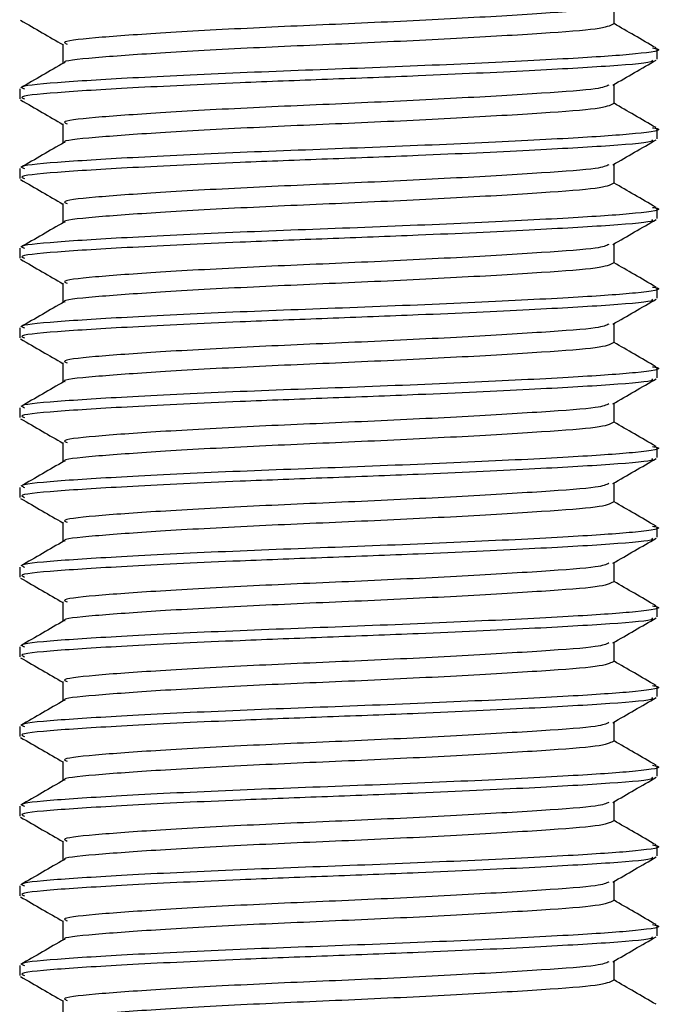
# Model space of a CAD drawing. Header units: millimetres. Extents: x 0 to 420, y 0 to 297.
# Tile 53 of 59: x 322.74 to 324.02, y 195.81 to 197.77. Entities that reach past the tile are written whole.
import ezdxf

# ---------------------------------------------------------------- set-up
doc = ezdxf.new("R2010")
doc.units = ezdxf.units.MM

msp = doc.modelspace()

# ---------------------------------------------------------------- linework, layer by layer
at = {"color": 7, "linetype": 'Continuous', "lineweight": 25}
for p, q in [((323.92316, 197.7585), (323.92316, 197.79691)), ((322.82976, 197.71899), (322.82976, 197.68052)), ((324.00871, 197.68931), (324.00871, 197.7091)), ((322.74421, 197.63008), (322.74421, 197.61032)), ((323.92316, 197.60044), (323.92316, 197.63885)), ((322.82976, 197.56093), (322.82976, 197.52245)), ((324.00871, 197.53124), (324.00871, 197.55104)), ((322.74421, 197.47201), (322.74421, 197.45226)), ((323.92316, 197.44238), (323.92316, 197.48079)), ((322.82976, 197.40286), (322.82976, 197.36439)), ((324.00871, 197.37318), (324.00871, 197.39298)), ((323.92316, 197.28431), (323.92316, 197.32272)), ((322.74421, 197.31395), (322.74421, 197.29419)), ((322.82976, 197.2448), (322.82976, 197.20633)), ((324.00871, 197.21512), (324.00871, 197.23491)), ((323.92316, 197.12625), (323.92316, 197.16466)), ((322.74421, 197.15589), (322.74421, 197.13613)), ((322.82976, 197.08674), (322.82976, 197.04826)), ((324.00871, 197.05705), (324.00871, 197.07685)), ((323.92316, 196.96819), (323.92316, 197.0066)), ((322.74421, 196.99783), (322.74421, 196.97807)), ((322.82976, 196.92867), (322.82976, 196.8902)), ((324.00871, 196.89899), (324.00871, 196.91879)), ((323.92316, 196.81013), (323.92316, 196.84853)), ((322.74421, 196.83976), (322.74421, 196.82)), ((322.82976, 196.77061), (322.82976, 196.73214)), ((324.00871, 196.74093), (324.00871, 196.76072)), ((323.92316, 196.65206), (323.92316, 196.69047)), ((322.74421, 196.6817), (322.74421, 196.66194)), ((322.82976, 196.61255), (322.82976, 196.57407)), ((324.00871, 196.58287), (324.00871, 196.60266)), ((322.74421, 196.52364), (322.74421, 196.50388)), ((323.92316, 196.494), (323.92316, 196.53241)), ((322.82976, 196.45448), (322.82976, 196.41601)), ((324.00871, 196.4248), (324.00871, 196.4446)), ((322.74421, 196.36557), (322.74421, 196.34582)), ((323.92316, 196.33594), (323.92316, 196.37434)), ((322.82976, 196.29642), (322.82976, 196.25795)), ((324.00871, 196.26674), (324.00871, 196.28653)), ((322.74421, 196.20751), (322.74421, 196.18775)), ((323.92316, 196.17787), (323.92316, 196.21628)), ((322.82976, 196.13836), (322.82976, 196.09988)), ((324.00871, 196.10868), (324.00871, 196.12847)), ((322.74421, 196.04945), (322.74421, 196.02969)), ((323.92316, 196.01981), (323.92316, 196.05822)), ((322.82976, 195.98029), (322.82976, 195.94182)), ((324.00871, 195.95061), (324.00871, 195.97041)), ((322.74421, 195.89138), (322.74421, 195.87163)), ((323.92316, 195.86175), (323.92316, 195.90015)), ((322.82976, 195.82223), (322.82976, 195.78376))]:
    msp.add_line(p, q, dxfattribs=at)
for points, knots in [([(323.91322, 197.79574), (323.9076, 197.79323), (323.89464, 197.78745), (323.78551, 197.77968), (323.61726, 197.76947), (323.4113, 197.75967), (323.20152, 197.75095), (323.01537, 197.74053), (322.88669, 197.73129), (322.82525, 197.7243), (322.83581, 197.71999), (322.83826, 197.71899)], [0, 0, 0, 0, 0.0928513, 0.2144969, 0.3409489, 0.4662923, 0.5884099, 0.7154561, 0.8391321, 0.9626844, 1, 1, 1, 1]), ([(322.74606, 197.76635), (322.76037, 197.75806), (322.78828, 197.74191), (322.81617, 197.72575), (322.82976, 197.71788)], [0, 0, 0, 0, 0.5130376, 1, 1, 1, 1]), ([(323.92172, 197.75851), (323.91502, 197.75522), (323.90162, 197.74863), (323.78615, 197.74015), (323.6171, 197.72996), (323.41131, 197.72016), (323.20165, 197.71144), (323.01482, 197.70102), (322.88868, 197.69176), (322.82759, 197.6856), (322.83383, 197.68215), (322.83411, 197.68199)], [0, 0, 0, 0, 0.1221089, 0.2440673, 0.3708443, 0.4965099, 0.6189414, 0.7463142, 0.8703081, 0.994178, 1, 1, 1, 1]), ([(324.00649, 197.71129), (323.99218, 197.71958), (323.9644, 197.73566), (323.93662, 197.75175), (323.92316, 197.75955)], [0, 0, 0, 0, 0.5152084, 1, 1, 1, 1]), ([(323.99961, 197.71127), (324.003, 197.71068), (324.02511, 197.70683), (323.97611, 197.69929), (323.85285, 197.69077), (323.65405, 197.68056), (323.41698, 197.67076), (323.17408, 197.66204), (322.95887, 197.65162), (322.81003, 197.64238), (322.73898, 197.63539), (322.7512, 197.63108), (322.75404, 197.63008)], [0, 0, 0, 0, 0.0217297, 0.1414261, 0.2565525, 0.3762225, 0.4948447, 0.6104172, 0.7306489, 0.8476948, 0.9646236, 1, 1, 1, 1]), ([(323.99791, 197.68729), (323.99901, 197.68644), (324.00441, 197.68227), (323.92308, 197.67538), (323.7635, 197.66619), (323.55769, 197.65657), (323.35615, 197.64897), (323.15665, 197.6414), (322.95881, 197.63187), (322.81005, 197.62262), (322.73898, 197.61563), (322.7512, 197.61132), (322.75404, 197.61032)], [0, 0, 0, 0, 0.0318208, 0.1550726, 0.2780795, 0.40465, 0.4988, 0.5899648, 0.7165084, 0.839699, 0.9627664, 1, 1, 1, 1]), ([(323.92099, 197.63759), (323.9353, 197.64588), (323.96392, 197.66246), (323.99255, 197.67903), (324.00686, 197.68732)], [0, 0, 0, 0, 0.4998993, 1, 1, 1, 1]), ([(322.83228, 197.68197), (322.81798, 197.67369), (322.78936, 197.65711), (322.76074, 197.64055), (322.74643, 197.63226)], [0, 0, 0, 0, 0.4999039, 1, 1, 1, 1]), ([(323.91322, 197.63768), (323.9076, 197.63517), (323.89464, 197.62938), (323.78551, 197.62161), (323.61726, 197.61141), (323.4113, 197.60161), (323.20152, 197.59289), (323.01537, 197.58246), (322.88669, 197.57323), (322.82525, 197.56624), (322.83581, 197.56193), (322.83826, 197.56093)], [0, 0, 0, 0, 0.0928513, 0.2144969, 0.3409489, 0.4662923, 0.5884099, 0.7154561, 0.8391321, 0.9626844, 1, 1, 1, 1]), ([(322.74606, 197.60829), (322.76037, 197.6), (322.78828, 197.58385), (322.81617, 197.56769), (322.82976, 197.55982)], [0, 0, 0, 0, 0.5130376, 1, 1, 1, 1]), ([(323.92172, 197.60045), (323.91502, 197.59715), (323.90162, 197.59056), (323.78615, 197.58209), (323.6171, 197.5719), (323.41131, 197.56209), (323.20165, 197.55337), (323.01482, 197.54295), (322.88868, 197.53369), (322.82759, 197.52753), (322.83383, 197.52409), (322.83411, 197.52393)], [0, 0, 0, 0, 0.1221089, 0.2440673, 0.3708443, 0.4965099, 0.6189414, 0.7463142, 0.8703081, 0.994178, 1, 1, 1, 1]), ([(324.00649, 197.55323), (323.99218, 197.56151), (323.9644, 197.57759), (323.93662, 197.59368), (323.92316, 197.60148)], [0, 0, 0, 0, 0.51520836, 1, 1, 1, 1]), ([(323.99961, 197.55321), (324.003, 197.55262), (324.02511, 197.54877), (323.97611, 197.54123), (323.85285, 197.53271), (323.65405, 197.5225), (323.41698, 197.5127), (323.17408, 197.50398), (322.95887, 197.49355), (322.81003, 197.48432), (322.73898, 197.47733), (322.7512, 197.47302), (322.75404, 197.47201)], [0, 0, 0, 0, 0.0217297, 0.1414261, 0.2565525, 0.3762225, 0.4948447, 0.6104172, 0.7306489, 0.8476948, 0.9646236, 1, 1, 1, 1]), ([(322.83228, 197.52391), (322.81798, 197.51562), (322.78936, 197.49905), (322.76074, 197.48248), (322.74643, 197.4742)], [0, 0, 0, 0, 0.4999039, 1, 1, 1, 1]), ([(323.99791, 197.52923), (323.99901, 197.52838), (324.00441, 197.52421), (323.92308, 197.51731), (323.7635, 197.50813), (323.55769, 197.4985), (323.35615, 197.49091), (323.15665, 197.48334), (322.95881, 197.4738), (322.81005, 197.46456), (322.73898, 197.45757), (322.7512, 197.45326), (322.75404, 197.45226)], [0, 0, 0, 0, 0.0318208, 0.1550726, 0.2780795, 0.40465, 0.4988, 0.5899648, 0.7165084, 0.839699, 0.9627664, 1, 1, 1, 1]), ([(323.92099, 197.47953), (323.9353, 197.48782), (323.96392, 197.5044), (323.99255, 197.52097), (324.00686, 197.52926)], [0, 0, 0, 0, 0.4998993, 1, 1, 1, 1]), ([(323.91322, 197.47961), (323.9076, 197.47711), (323.89464, 197.47132), (323.78551, 197.46355), (323.61726, 197.45335), (323.4113, 197.44355), (323.20152, 197.43483), (323.01537, 197.4244), (322.88669, 197.41516), (322.82525, 197.40818), (322.83581, 197.40387), (322.83826, 197.40287)], [0, 0, 0, 0, 0.0928513, 0.2144969, 0.3409489, 0.4662923, 0.5884099, 0.7154561, 0.8391321, 0.9626844, 1, 1, 1, 1]), ([(322.74606, 197.45022), (322.76037, 197.44194), (322.78828, 197.42579), (322.81617, 197.40962), (322.82976, 197.40175)], [0, 0, 0, 0, 0.5130376, 1, 1, 1, 1]), ([(323.92172, 197.44239), (323.91502, 197.43909), (323.90162, 197.4325), (323.78615, 197.42402), (323.6171, 197.41383), (323.41131, 197.40403), (323.20165, 197.39531), (323.01482, 197.38489), (322.88868, 197.37563), (322.82759, 197.36947), (322.83383, 197.36602), (322.83411, 197.36587)], [0, 0, 0, 0, 0.1221089, 0.2440673, 0.3708443, 0.4965099, 0.6189414, 0.7463142, 0.8703081, 0.994178, 1, 1, 1, 1]), ([(324.00649, 197.39517), (323.99218, 197.40345), (323.9644, 197.41953), (323.93662, 197.43562), (323.92316, 197.44342)], [0, 0, 0, 0, 0.5152084, 1, 1, 1, 1]), ([(323.99961, 197.39515), (324.003, 197.39455), (324.02511, 197.3907), (323.97611, 197.38316), (323.85285, 197.37464), (323.65405, 197.36444), (323.41698, 197.35464), (323.17408, 197.34592), (322.95887, 197.33549), (322.81003, 197.32625), (322.73898, 197.31927), (322.7512, 197.31495), (322.75404, 197.31395)], [0, 0, 0, 0, 0.0217297, 0.1414261, 0.2565525, 0.3762225, 0.4948447, 0.6104172, 0.7306489, 0.8476948, 0.9646236, 1, 1, 1, 1]), ([(322.83228, 197.36585), (322.81798, 197.35756), (322.78936, 197.34099), (322.76074, 197.32442), (322.74643, 197.31613)], [0, 0, 0, 0, 0.4999039, 1, 1, 1, 1]), ([(323.99791, 197.37117), (323.99901, 197.37031), (324.00441, 197.36615), (323.92308, 197.35925), (323.7635, 197.35006), (323.55769, 197.34044), (323.35615, 197.33285), (323.15665, 197.32527), (322.95881, 197.31574), (322.81005, 197.30649), (322.73898, 197.29951), (322.7512, 197.2952), (322.75404, 197.29419)], [0, 0, 0, 0, 0.0318208, 0.1550726, 0.2780795, 0.40465, 0.4988, 0.5899648, 0.7165084, 0.839699, 0.9627664, 1, 1, 1, 1]), ([(323.92099, 197.32147), (323.9353, 197.32976), (323.96392, 197.34634), (323.99255, 197.36291), (324.00686, 197.37119)], [0, 0, 0, 0, 0.4998993, 1, 1, 1, 1]), ([(323.91322, 197.32155), (323.9076, 197.31904), (323.89464, 197.31326), (323.78551, 197.30549), (323.61726, 197.29528), (323.4113, 197.28548), (323.20152, 197.27676), (323.01537, 197.26634), (322.88669, 197.2571), (322.82525, 197.25012), (322.83581, 197.2458), (322.83826, 197.2448)], [0, 0, 0, 0, 0.0928513, 0.2144969, 0.3409489, 0.4662923, 0.5884099, 0.7154561, 0.8391321, 0.9626844, 1, 1, 1, 1]), ([(322.74606, 197.29216), (322.76037, 197.28387), (322.78828, 197.26772), (322.81617, 197.25156), (322.82976, 197.24369)], [0, 0, 0, 0, 0.5130376, 1, 1, 1, 1]), ([(323.92172, 197.28432), (323.91502, 197.28103), (323.90162, 197.27444), (323.78615, 197.26596), (323.6171, 197.25577), (323.41131, 197.24597), (323.20165, 197.23725), (323.01482, 197.22683), (322.88868, 197.21757), (322.82759, 197.21141), (322.83383, 197.20796), (322.83411, 197.20781)], [0, 0, 0, 0, 0.12210894, 0.24406727, 0.37084428, 0.49650994, 0.61894141, 0.74631417, 0.87030815, 0.994178, 1, 1, 1, 1]), ([(324.00649, 197.2371), (323.99218, 197.24539), (323.9644, 197.26147), (323.93662, 197.27756), (323.92316, 197.28536)], [0, 0, 0, 0, 0.5152084, 1, 1, 1, 1]), ([(323.99961, 197.23708), (324.003, 197.23649), (324.02511, 197.23264), (323.97611, 197.2251), (323.85285, 197.21658), (323.65405, 197.20637), (323.41698, 197.19657), (323.17408, 197.18785), (322.95887, 197.17743), (322.81003, 197.16819), (322.73898, 197.1612), (322.7512, 197.15689), (322.75404, 197.15589)], [0, 0, 0, 0, 0.0217297, 0.1414261, 0.2565525, 0.3762225, 0.4948447, 0.6104172, 0.7306489, 0.8476948, 0.9646236, 1, 1, 1, 1]), ([(322.83228, 197.20778), (322.81798, 197.1995), (322.78936, 197.18292), (322.76074, 197.16636), (322.74643, 197.15807)], [0, 0, 0, 0, 0.4999039, 1, 1, 1, 1]), ([(323.99791, 197.2131), (323.99901, 197.21225), (324.00441, 197.20809), (323.92308, 197.20119), (323.7635, 197.192), (323.55769, 197.18238), (323.35615, 197.17478), (323.15665, 197.16721), (322.95881, 197.15768), (322.81005, 197.14843), (322.73898, 197.14145), (322.7512, 197.13713), (322.75404, 197.13613)], [0, 0, 0, 0, 0.0318208, 0.1550726, 0.2780795, 0.40465, 0.4988, 0.5899648, 0.7165084, 0.839699, 0.9627664, 1, 1, 1, 1]), ([(323.92099, 197.1634), (323.9353, 197.17169), (323.96392, 197.18827), (323.99255, 197.20484), (324.00686, 197.21313)], [0, 0, 0, 0, 0.4998993, 1, 1, 1, 1]), ([(323.91322, 197.16349), (323.9076, 197.16098), (323.89464, 197.15519), (323.78551, 197.14742), (323.61726, 197.13722), (323.4113, 197.12742), (323.20152, 197.1187), (323.01537, 197.10827), (322.88669, 197.09904), (322.82525, 197.09205), (322.83581, 197.08774), (322.83826, 197.08674)], [0, 0, 0, 0, 0.0928513, 0.2144969, 0.3409489, 0.4662923, 0.5884099, 0.7154561, 0.8391321, 0.9626844, 1, 1, 1, 1]), ([(322.74606, 197.1341), (322.76037, 197.12581), (322.78828, 197.10966), (322.81617, 197.0935), (322.82976, 197.08563)], [0, 0, 0, 0, 0.5130376, 1, 1, 1, 1]), ([(323.92172, 197.12626), (323.91502, 197.12296), (323.90162, 197.11638), (323.78615, 197.1079), (323.6171, 197.09771), (323.41131, 197.08791), (323.20165, 197.07918), (323.01482, 197.06876), (322.88868, 197.05951), (322.82759, 197.05335), (322.83383, 197.0499), (322.83411, 197.04974)], [0, 0, 0, 0, 0.1221089, 0.2440673, 0.3708443, 0.4965099, 0.6189414, 0.7463142, 0.8703081, 0.994178, 1, 1, 1, 1]), ([(324.00649, 197.07904), (323.99218, 197.08732), (323.9644, 197.10341), (323.93662, 197.11949), (323.92316, 197.12729)], [0, 0, 0, 0, 0.5152084, 1, 1, 1, 1]), ([(323.99961, 197.07902), (324.003, 197.07843), (324.02511, 197.07458), (323.97611, 197.06704), (323.85285, 197.05852), (323.65405, 197.04831), (323.41698, 197.03851), (323.17408, 197.02979), (322.95887, 197.01936), (322.81003, 197.01013), (322.73898, 197.00314), (322.7512, 196.99883), (322.75404, 196.99783)], [0, 0, 0, 0, 0.0217297, 0.1414261, 0.2565525, 0.3762225, 0.4948447, 0.6104172, 0.7306489, 0.8476948, 0.9646236, 1, 1, 1, 1]), ([(322.83228, 197.04972), (322.81798, 197.04144), (322.78936, 197.02486), (322.76074, 197.00829), (322.74643, 197.00001)], [0, 0, 0, 0, 0.4999039, 1, 1, 1, 1]), ([(323.99791, 197.05504), (323.99901, 197.05419), (324.00441, 197.05002), (323.92308, 197.04312), (323.7635, 197.03394), (323.55769, 197.02431), (323.35615, 197.01672), (323.15665, 197.00915), (322.95881, 196.99961), (322.81005, 196.99037), (322.73898, 196.98338), (322.7512, 196.97907), (322.75404, 196.97807)], [0, 0, 0, 0, 0.0318208, 0.1550726, 0.2780795, 0.40465, 0.4988, 0.5899648, 0.7165084, 0.839699, 0.9627664, 1, 1, 1, 1]), ([(323.92099, 197.00534), (323.9353, 197.01363), (323.96392, 197.03021), (323.99255, 197.04678), (324.00686, 197.05507)], [0, 0, 0, 0, 0.49989925, 1, 1, 1, 1]), ([(323.91322, 197.00542), (323.9076, 197.00292), (323.89464, 196.99713), (323.78551, 196.98936), (323.61726, 196.97916), (323.4113, 196.96936), (323.20152, 196.96064), (323.01537, 196.95021), (322.88669, 196.94097), (322.82525, 196.93399), (322.83581, 196.92968), (322.83826, 196.92868)], [0, 0, 0, 0, 0.0928513, 0.2144969, 0.3409489, 0.4662923, 0.5884099, 0.7154561, 0.8391321, 0.9626844, 1, 1, 1, 1]), ([(322.74606, 196.97603), (322.76037, 196.96775), (322.78828, 196.9516), (322.81617, 196.93543), (322.82976, 196.92756)], [0, 0, 0, 0, 0.5130376, 1, 1, 1, 1]), ([(323.92172, 196.9682), (323.91502, 196.9649), (323.90162, 196.95831), (323.78615, 196.94983), (323.6171, 196.93964), (323.41131, 196.92984), (323.20165, 196.92112), (323.01482, 196.9107), (322.88868, 196.90144), (322.82759, 196.89528), (322.83383, 196.89183), (322.83411, 196.89168)], [0, 0, 0, 0, 0.1221089, 0.2440673, 0.3708443, 0.4965099, 0.6189414, 0.7463142, 0.8703081, 0.994178, 1, 1, 1, 1]), ([(324.00649, 196.92098), (323.99218, 196.92926), (323.9644, 196.94534), (323.93662, 196.96143), (323.92316, 196.96923)], [0, 0, 0, 0, 0.5152084, 1, 1, 1, 1]), ([(323.99961, 196.92096), (324.003, 196.92037), (324.02511, 196.91651), (323.97611, 196.90897), (323.85285, 196.90045), (323.65405, 196.89025), (323.41698, 196.88045), (323.17408, 196.87173), (322.95887, 196.8613), (322.81003, 196.85206), (322.73898, 196.84508), (322.7512, 196.84076), (322.75404, 196.83976)], [0, 0, 0, 0, 0.0217297, 0.1414261, 0.2565525, 0.3762225, 0.4948447, 0.6104172, 0.7306489, 0.8476948, 0.9646236, 1, 1, 1, 1]), ([(322.83228, 196.89166), (322.81798, 196.88337), (322.78936, 196.8668), (322.76074, 196.85023), (322.74643, 196.84195)], [0, 0, 0, 0, 0.4999039, 1, 1, 1, 1]), ([(323.99791, 196.89698), (323.99901, 196.89612), (324.00441, 196.89196), (323.92308, 196.88506), (323.7635, 196.87587), (323.55769, 196.86625), (323.35615, 196.85866), (323.15665, 196.85109), (322.95881, 196.84155), (322.81005, 196.8323), (322.73898, 196.82532), (322.7512, 196.82101), (322.75404, 196.82)], [0, 0, 0, 0, 0.0318208, 0.1550726, 0.2780795, 0.40465, 0.4988, 0.5899648, 0.7165084, 0.839699, 0.9627664, 1, 1, 1, 1]), ([(323.92099, 196.84728), (323.9353, 196.85557), (323.96392, 196.87215), (323.99255, 196.88872), (324.00686, 196.897)], [0, 0, 0, 0, 0.49989925, 1, 1, 1, 1]), ([(323.91322, 196.84736), (323.9076, 196.84486), (323.89464, 196.83907), (323.78551, 196.8313), (323.61726, 196.82109), (323.4113, 196.8113), (323.20152, 196.80257), (323.01537, 196.79215), (322.88669, 196.78291), (322.82525, 196.77593), (322.83581, 196.77162), (322.83826, 196.77062)], [0, 0, 0, 0, 0.09285129, 0.21449693, 0.34094888, 0.46629235, 0.5884099, 0.71545608, 0.83913214, 0.9626844, 1, 1, 1, 1]), ([(322.74606, 196.81797), (322.76037, 196.80968), (322.78828, 196.79353), (322.81617, 196.77737), (322.82976, 196.7695)], [0, 0, 0, 0, 0.5130376, 1, 1, 1, 1]), ([(323.92172, 196.81014), (323.91502, 196.80684), (323.90162, 196.80025), (323.78615, 196.79177), (323.6171, 196.78158), (323.41131, 196.77178), (323.20165, 196.76306), (323.01482, 196.75264), (322.88868, 196.74338), (322.82759, 196.73722), (322.83383, 196.73377), (322.83411, 196.73362)], [0, 0, 0, 0, 0.1221089, 0.2440673, 0.3708443, 0.4965099, 0.6189414, 0.7463142, 0.8703081, 0.994178, 1, 1, 1, 1]), ([(324.00649, 196.76291), (323.99218, 196.7712), (323.9644, 196.78728), (323.93662, 196.80337), (323.92316, 196.81117)], [0, 0, 0, 0, 0.5152084, 1, 1, 1, 1]), ([(323.99961, 196.76289), (324.003, 196.7623), (324.02511, 196.75845), (323.97611, 196.75091), (323.85285, 196.74239), (323.65405, 196.73218), (323.41698, 196.72238), (323.17408, 196.71366), (322.95887, 196.70324), (322.81003, 196.694), (322.73898, 196.68701), (322.7512, 196.6827), (322.75404, 196.6817)], [0, 0, 0, 0, 0.0217297, 0.14142613, 0.2565525, 0.3762225, 0.49484466, 0.61041717, 0.73064887, 0.84769476, 0.96462361, 1, 1, 1, 1]), ([(322.83228, 196.7336), (322.81798, 196.72531), (322.78936, 196.70873), (322.76074, 196.69217), (322.74643, 196.68388)], [0, 0, 0, 0, 0.4999039, 1, 1, 1, 1]), ([(323.99791, 196.73892), (323.99901, 196.73806), (324.00441, 196.7339), (323.92308, 196.727), (323.7635, 196.71781), (323.55769, 196.70819), (323.35615, 196.7006), (323.15665, 196.69302), (322.95881, 196.68349), (322.81005, 196.67424), (322.73898, 196.66726), (322.7512, 196.66294), (322.75404, 196.66194)], [0, 0, 0, 0, 0.0318208, 0.1550726, 0.2780795, 0.40465, 0.4988, 0.5899648, 0.7165084, 0.839699, 0.9627664, 1, 1, 1, 1]), ([(323.92099, 196.68922), (323.9353, 196.6975), (323.96392, 196.71408), (323.99255, 196.73065), (324.00686, 196.73894)], [0, 0, 0, 0, 0.4998993, 1, 1, 1, 1]), ([(323.91322, 196.6893), (323.9076, 196.68679), (323.89464, 196.68101), (323.78551, 196.67323), (323.61726, 196.66303), (323.4113, 196.65323), (323.20152, 196.64451), (323.01537, 196.63408), (322.88669, 196.62485), (322.82525, 196.61786), (322.83581, 196.61355), (322.83826, 196.61255)], [0, 0, 0, 0, 0.09285129, 0.21449693, 0.34094888, 0.46629235, 0.5884099, 0.71545608, 0.83913214, 0.9626844, 1, 1, 1, 1]), ([(322.74606, 196.65991), (322.76037, 196.65162), (322.78828, 196.63547), (322.81617, 196.61931), (322.82976, 196.61144)], [0, 0, 0, 0, 0.5130376, 1, 1, 1, 1]), ([(323.92172, 196.65207), (323.91502, 196.64878), (323.90162, 196.64219), (323.78615, 196.63371), (323.6171, 196.62352), (323.41131, 196.61372), (323.20165, 196.60499), (323.01482, 196.59457), (322.88868, 196.58532), (322.82759, 196.57916), (322.83383, 196.57571), (322.83411, 196.57555)], [0, 0, 0, 0, 0.1221089, 0.2440673, 0.3708443, 0.4965099, 0.6189414, 0.7463142, 0.8703081, 0.994178, 1, 1, 1, 1]), ([(324.00649, 196.60485), (323.99218, 196.61314), (323.9644, 196.62922), (323.93662, 196.64531), (323.92316, 196.65311)], [0, 0, 0, 0, 0.51520836, 1, 1, 1, 1]), ([(323.99961, 196.60483), (324.003, 196.60424), (324.02511, 196.60039), (323.97611, 196.59285), (323.85285, 196.58433), (323.65405, 196.57412), (323.41698, 196.56432), (323.17408, 196.5556), (322.95887, 196.54517), (322.81003, 196.53594), (322.73898, 196.52895), (322.7512, 196.52464), (322.75404, 196.52364)], [0, 0, 0, 0, 0.0217297, 0.14142613, 0.2565525, 0.3762225, 0.49484466, 0.61041717, 0.73064887, 0.84769476, 0.96462361, 1, 1, 1, 1]), ([(322.83228, 196.57553), (322.81798, 196.56725), (322.78936, 196.55067), (322.76074, 196.5341), (322.74643, 196.52582)], [0, 0, 0, 0, 0.4999039, 1, 1, 1, 1]), ([(323.99791, 196.58085), (323.99901, 196.58), (324.00441, 196.57583), (323.92308, 196.56893), (323.7635, 196.55975), (323.55769, 196.55012), (323.35615, 196.54253), (323.15665, 196.53496), (322.95881, 196.52542), (322.81005, 196.51618), (322.73898, 196.50919), (322.7512, 196.50488), (322.75404, 196.50388)], [0, 0, 0, 0, 0.03182081, 0.15507259, 0.27807947, 0.40465, 0.49880004, 0.58996479, 0.71650844, 0.83969902, 0.96276642, 1, 1, 1, 1]), ([(323.92099, 196.53115), (323.9353, 196.53944), (323.96392, 196.55602), (323.99255, 196.57259), (324.00686, 196.58088)], [0, 0, 0, 0, 0.4998993, 1, 1, 1, 1]), ([(323.91322, 196.53123), (323.9076, 196.52873), (323.89464, 196.52294), (323.78551, 196.51517), (323.61726, 196.50497), (323.4113, 196.49517), (323.20152, 196.48645), (323.01537, 196.47602), (322.88669, 196.46678), (322.82525, 196.4598), (322.83581, 196.45549), (322.83826, 196.45449)], [0, 0, 0, 0, 0.09285129, 0.21449693, 0.34094888, 0.46629235, 0.5884099, 0.71545608, 0.83913214, 0.9626844, 1, 1, 1, 1]), ([(322.74606, 196.50184), (322.76037, 196.49356), (322.78828, 196.47741), (322.81617, 196.46125), (322.82976, 196.45337)], [0, 0, 0, 0, 0.5130376, 1, 1, 1, 1]), ([(324.00649, 196.44679), (323.99218, 196.45507), (323.9644, 196.47115), (323.93662, 196.48724), (323.92316, 196.49504)], [0, 0, 0, 0, 0.5152084, 1, 1, 1, 1]), ([(323.92172, 196.49401), (323.91502, 196.49071), (323.90162, 196.48412), (323.78615, 196.47564), (323.6171, 196.46546), (323.41131, 196.45565), (323.20165, 196.44693), (323.01482, 196.43651), (322.88868, 196.42725), (322.82759, 196.42109), (322.83383, 196.41764), (322.83411, 196.41749)], [0, 0, 0, 0, 0.1221089, 0.2440673, 0.3708443, 0.4965099, 0.6189414, 0.7463142, 0.8703081, 0.994178, 1, 1, 1, 1]), ([(323.99961, 196.44677), (324.003, 196.44618), (324.02511, 196.44232), (323.97611, 196.43478), (323.85285, 196.42626), (323.65405, 196.41606), (323.41698, 196.40626), (323.17408, 196.39754), (322.95887, 196.38711), (322.81003, 196.37787), (322.73898, 196.37089), (322.7512, 196.36658), (322.75404, 196.36557)], [0, 0, 0, 0, 0.0217297, 0.1414261, 0.2565525, 0.3762225, 0.4948447, 0.6104172, 0.7306489, 0.8476948, 0.9646236, 1, 1, 1, 1]), ([(322.83228, 196.41747), (322.81798, 196.40918), (322.78936, 196.39261), (322.76074, 196.37604), (322.74643, 196.36776)], [0, 0, 0, 0, 0.4999039, 1, 1, 1, 1]), ([(323.99791, 196.42279), (323.99901, 196.42193), (324.00441, 196.41777), (323.92308, 196.41087), (323.7635, 196.40169), (323.55769, 196.39206), (323.35615, 196.38447), (323.15665, 196.3769), (322.95881, 196.36736), (322.81005, 196.35811), (322.73898, 196.35113), (322.7512, 196.34682), (322.75404, 196.34582)], [0, 0, 0, 0, 0.0318208, 0.1550726, 0.2780795, 0.40465, 0.4988, 0.5899648, 0.7165084, 0.839699, 0.9627664, 1, 1, 1, 1]), ([(323.92099, 196.37309), (323.9353, 196.38138), (323.96392, 196.39796), (323.99255, 196.41453), (324.00686, 196.42281)], [0, 0, 0, 0, 0.4998993, 1, 1, 1, 1]), ([(323.91322, 196.37317), (323.9076, 196.37067), (323.89464, 196.36488), (323.78551, 196.35711), (323.61726, 196.34691), (323.4113, 196.33711), (323.20152, 196.32839), (323.01537, 196.31796), (322.88669, 196.30872), (322.82525, 196.30174), (322.83581, 196.29743), (322.83826, 196.29643)], [0, 0, 0, 0, 0.0928513, 0.2144969, 0.3409489, 0.4662923, 0.5884099, 0.7154561, 0.8391321, 0.9626844, 1, 1, 1, 1]), ([(322.74606, 196.34378), (322.76037, 196.3355), (322.78828, 196.31934), (322.81617, 196.30318), (322.82976, 196.29531)], [0, 0, 0, 0, 0.5130376, 1, 1, 1, 1]), ([(323.92172, 196.33595), (323.91502, 196.33265), (323.90162, 196.32606), (323.78615, 196.31758), (323.6171, 196.30739), (323.41131, 196.29759), (323.20165, 196.28887), (323.01482, 196.27845), (322.88868, 196.26919), (322.82759, 196.26303), (322.83383, 196.25958), (322.83411, 196.25943)], [0, 0, 0, 0, 0.1221089, 0.2440673, 0.3708443, 0.4965099, 0.6189414, 0.7463142, 0.8703081, 0.994178, 1, 1, 1, 1]), ([(324.00649, 196.28872), (323.99218, 196.29701), (323.9644, 196.31309), (323.93662, 196.32918), (323.92316, 196.33698)], [0, 0, 0, 0, 0.5152084, 1, 1, 1, 1]), ([(323.99961, 196.2887), (324.003, 196.28811), (324.02511, 196.28426), (323.97611, 196.27672), (323.85285, 196.2682), (323.65405, 196.25799), (323.41698, 196.2482), (323.17408, 196.23947), (322.95887, 196.22905), (322.81003, 196.21981), (322.73898, 196.21282), (322.7512, 196.20851), (322.75404, 196.20751)], [0, 0, 0, 0, 0.0217297, 0.1414261, 0.2565525, 0.3762225, 0.4948447, 0.6104172, 0.7306489, 0.8476948, 0.9646236, 1, 1, 1, 1]), ([(323.99791, 196.26473), (323.99901, 196.26387), (324.00441, 196.25971), (323.92308, 196.25281), (323.7635, 196.24362), (323.55769, 196.234), (323.35615, 196.22641), (323.15665, 196.21883), (322.95881, 196.2093), (322.81005, 196.20005), (322.73898, 196.19307), (322.7512, 196.18875), (322.75404, 196.18775)], [0, 0, 0, 0, 0.0318208, 0.1550726, 0.2780795, 0.40465, 0.4988, 0.5899648, 0.7165084, 0.839699, 0.9627664, 1, 1, 1, 1]), ([(323.92099, 196.21503), (323.9353, 196.22331), (323.96392, 196.23989), (323.99255, 196.25646), (324.00686, 196.26475)], [0, 0, 0, 0, 0.4998993, 1, 1, 1, 1]), ([(322.83228, 196.25941), (322.81798, 196.25112), (322.78936, 196.23454), (322.76074, 196.21798), (322.74643, 196.20969)], [0, 0, 0, 0, 0.4999039, 1, 1, 1, 1]), ([(323.91322, 196.21511), (323.9076, 196.2126), (323.89464, 196.20682), (323.78551, 196.19904), (323.61726, 196.18884), (323.4113, 196.17904), (323.20152, 196.17032), (323.01537, 196.1599), (322.88669, 196.15066), (322.82525, 196.14367), (322.83581, 196.13936), (322.83826, 196.13836)], [0, 0, 0, 0, 0.0928513, 0.2144969, 0.3409489, 0.4662923, 0.5884099, 0.7154561, 0.8391321, 0.9626844, 1, 1, 1, 1]), ([(322.74606, 196.18572), (322.76037, 196.17743), (322.78828, 196.16128), (322.81617, 196.14512), (322.82976, 196.13725)], [0, 0, 0, 0, 0.5130376, 1, 1, 1, 1]), ([(323.92172, 196.17788), (323.91502, 196.17459), (323.90162, 196.168), (323.78615, 196.15952), (323.6171, 196.14933), (323.41131, 196.13953), (323.20165, 196.13081), (323.01482, 196.12038), (322.88868, 196.11113), (322.82759, 196.10497), (322.83383, 196.10152), (322.83411, 196.10136)], [0, 0, 0, 0, 0.1221089, 0.2440673, 0.3708443, 0.4965099, 0.6189414, 0.7463142, 0.8703081, 0.994178, 1, 1, 1, 1]), ([(324.00649, 196.13066), (323.99218, 196.13895), (323.9644, 196.15503), (323.93662, 196.17112), (323.92316, 196.17892)], [0, 0, 0, 0, 0.5152084, 1, 1, 1, 1]), ([(323.99961, 196.13064), (324.003, 196.13005), (324.02511, 196.1262), (323.97611, 196.11866), (323.85285, 196.11014), (323.65405, 196.09993), (323.41698, 196.09013), (323.17408, 196.08141), (322.95887, 196.07098), (322.81003, 196.06175), (322.73898, 196.05476), (322.7512, 196.05045), (322.75404, 196.04945)], [0, 0, 0, 0, 0.0217297, 0.14142613, 0.2565525, 0.3762225, 0.49484466, 0.61041717, 0.73064887, 0.84769476, 0.96462361, 1, 1, 1, 1]), ([(323.99791, 196.10666), (323.99901, 196.10581), (324.00441, 196.10164), (323.92308, 196.09474), (323.7635, 196.08556), (323.55769, 196.07594), (323.35615, 196.06834), (323.15665, 196.06077), (322.95881, 196.05124), (322.81005, 196.04199), (322.73898, 196.035), (322.7512, 196.03069), (322.75404, 196.02969)], [0, 0, 0, 0, 0.03182081, 0.15507259, 0.27807947, 0.40465, 0.49880004, 0.58996479, 0.71650844, 0.83969902, 0.96276642, 1, 1, 1, 1]), ([(323.92099, 196.05696), (323.9353, 196.06525), (323.96392, 196.08183), (323.99255, 196.0984), (324.00686, 196.10669)], [0, 0, 0, 0, 0.4998993, 1, 1, 1, 1]), ([(322.83228, 196.10134), (322.81798, 196.09306), (322.78936, 196.07648), (322.76074, 196.05991), (322.74643, 196.05163)], [0, 0, 0, 0, 0.49990393, 1, 1, 1, 1]), ([(323.91322, 196.05705), (323.9076, 196.05454), (323.89464, 196.04875), (323.78551, 196.04098), (323.61726, 196.03078), (323.4113, 196.02098), (323.20152, 196.01226), (323.01537, 196.00183), (322.88669, 195.9926), (322.82525, 195.98561), (322.83581, 195.9813), (322.83826, 195.9803)], [0, 0, 0, 0, 0.0928513, 0.2144969, 0.3409489, 0.4662923, 0.5884099, 0.7154561, 0.8391321, 0.9626844, 1, 1, 1, 1]), ([(322.74606, 196.02766), (322.76037, 196.01937), (322.78828, 196.00322), (322.81617, 195.98706), (322.82976, 195.97919)], [0, 0, 0, 0, 0.5130376, 1, 1, 1, 1]), ([(323.92172, 196.01982), (323.91502, 196.01652), (323.90162, 196.00993), (323.78615, 196.00146), (323.6171, 195.99127), (323.41131, 195.98146), (323.20165, 195.97274), (323.01482, 195.96232), (322.88868, 195.95306), (322.82759, 195.9469), (322.83383, 195.94346), (322.83411, 195.9433)], [0, 0, 0, 0, 0.1221089, 0.2440673, 0.3708443, 0.4965099, 0.6189414, 0.7463142, 0.8703081, 0.994178, 1, 1, 1, 1]), ([(324.00649, 195.9726), (323.99218, 195.98088), (323.9644, 195.99696), (323.93662, 196.01305), (323.92316, 196.02085)], [0, 0, 0, 0, 0.5152084, 1, 1, 1, 1]), ([(323.99961, 195.97258), (324.003, 195.97199), (324.02511, 195.96813), (323.97611, 195.9606), (323.85285, 195.95208), (323.65405, 195.94187), (323.41698, 195.93207), (323.17408, 195.92335), (322.95887, 195.91292), (322.81003, 195.90369), (322.73898, 195.8967), (322.7512, 195.89239), (322.75404, 195.89138)], [0, 0, 0, 0, 0.0217297, 0.1414261, 0.2565525, 0.3762225, 0.4948447, 0.6104172, 0.7306489, 0.8476948, 0.9646236, 1, 1, 1, 1]), ([(323.99791, 195.9486), (323.99901, 195.94775), (324.00441, 195.94358), (323.92308, 195.93668), (323.7635, 195.9275), (323.55769, 195.91787), (323.35615, 195.91028), (323.15665, 195.90271), (322.95881, 195.89317), (322.81005, 195.88392), (322.73898, 195.87694), (322.7512, 195.87263), (322.75404, 195.87163)], [0, 0, 0, 0, 0.03182081, 0.15507259, 0.27807947, 0.40465, 0.49880004, 0.58996479, 0.71650844, 0.83969902, 0.96276642, 1, 1, 1, 1]), ([(323.92099, 195.8989), (323.9353, 195.90719), (323.96392, 195.92377), (323.99255, 195.94034), (324.00686, 195.94862)], [0, 0, 0, 0, 0.4998993, 1, 1, 1, 1]), ([(322.83228, 195.94328), (322.81798, 195.93499), (322.78936, 195.91842), (322.76074, 195.90185), (322.74643, 195.89357)], [0, 0, 0, 0, 0.4999039, 1, 1, 1, 1]), ([(323.91322, 195.89898), (323.9076, 195.89648), (323.89464, 195.89069), (323.78551, 195.88292), (323.61726, 195.87272), (323.4113, 195.86292), (323.20152, 195.8542), (323.01537, 195.84377), (322.88669, 195.83453), (322.82525, 195.82755), (322.83581, 195.82324), (322.83826, 195.82224)], [0, 0, 0, 0, 0.0928513, 0.2144969, 0.3409489, 0.4662923, 0.5884099, 0.7154561, 0.8391321, 0.9626844, 1, 1, 1, 1]), ([(322.74606, 195.86959), (322.76037, 195.86131), (322.78828, 195.84515), (322.81617, 195.82899), (322.82976, 195.82112)], [0, 0, 0, 0, 0.5130376, 1, 1, 1, 1]), ([(323.92172, 195.86176), (323.91502, 195.85846), (323.90162, 195.85187), (323.78615, 195.84339), (323.6171, 195.8332), (323.41131, 195.8234), (323.20165, 195.81468), (323.01482, 195.80426), (322.88868, 195.795), (322.82759, 195.78884), (322.83383, 195.78539), (322.83411, 195.78524)], [0, 0, 0, 0, 0.1221089, 0.2440673, 0.3708443, 0.4965099, 0.6189414, 0.7463142, 0.8703081, 0.994178, 1, 1, 1, 1]), ([(324.00649, 195.81454), (323.99218, 195.82282), (323.9644, 195.8389), (323.93662, 195.85499), (323.92316, 195.86279)], [0, 0, 0, 0, 0.5152084, 1, 1, 1, 1])]:
    msp.add_open_spline(points, degree=3, knots=knots, dxfattribs=at)

doc.saveas('drawing.dxf')
